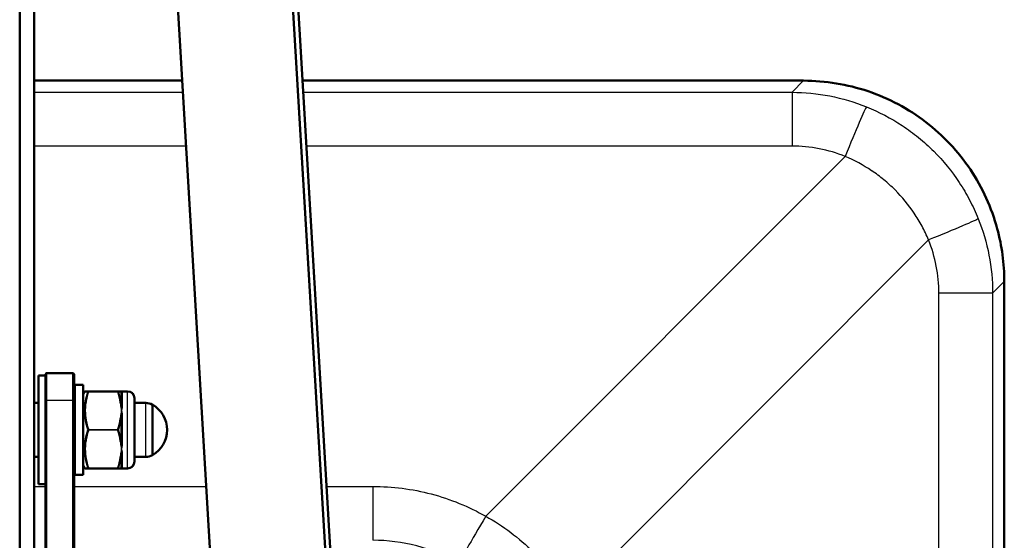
# Model space of a CAD drawing. Header units: millimetres. Extents: x 196 to 2279, y -1387 to 2348.
# Tile 76 of 82: x 445 to 662, y 1712 to 1827. Entities that reach past the tile are written whole.
import ezdxf

# ---------------------------------------------------------------- set-up
doc = ezdxf.new("R2010")
doc.units = ezdxf.units.MM
doc.header["$LTSCALE"] = 0.75
doc.layers.add('Visible', color=7, linetype='Continuous', lineweight=50)
doc.layers.add('Visible Narrow', color=7, linetype='Continuous', lineweight=25)

msp = doc.modelspace()

# ---------------------------------------------------------------- linework, layer by layer
at = {"layer": 'Visible', "extrusion": (0, 1, -2.96628e-13)}
for p, q in [((444.88, 2319, 219.7), (444.88, 1507.27, 688.35)), ((448.05, 1649.18, -558.83), (448.05, 2195.86, 92.69)), ((457.95, 2196.11, 278.49), (499.51, 1498.8, -556.94)), ((524.92, 1498.8, -556.94), (483.37, 2196.11, 278.49)), ((517.45, 1643.67, -423.03), (484.54, 2195.96, 238.67)), ((480.74, 1813.61, -1009.56), (448.05, 1813.61, -1009.56)), ((618.01, 1813.61, -1009.56), (507.33, 1813.61, -1009.56)), ((662.32, 1397.63, -1009.56), (662.32, 1769.29, -1009.56)), ((450.55, 1748.55, -477.87), (449.05, 1748.55, -477.87)), ((450.55, 1748.85, -477.87), (450.75, 1749.05, -477.87)), ((456.7, 1749.05, -477.87), (450.75, 1749.05, -477.87)), ((456.9, 1748.85, -477.87), (456.7, 1749.05, -477.87)), ((457.1, 1746.45, -477.87), (458.9, 1746.45, -477.87)), ((458.9, 1744.45, -477.87), (459.19, 1744.95, -477.87)), ((460.12, 1745.05, -473.02), (466.48, 1745.05, -473.02)), ((467.36, 1745.05, -477.87), (468.7, 1745.05, -477.87)), ((448.05, 1742.53, -477.87), (449.05, 1742.53, -477.87)), ((450.55, 1639.97, -404.44), (450.55, 1742.96, -467.37)), ((450.75, 1743.06, -467.2), (450.75, 1640.07, -404.27)), ((456.7, 1640.07, -404.27), (456.7, 1743.06, -467.2)), ((456.9, 1742.96, -467.37), (456.9, 1642.08, -405.73)), ((472.72, 1742.5, -477.87), (470.2, 1742.5, -477.87)), ((448.05, 1730.57, -477.87), (449.05, 1730.57, -477.87)), ((472.72, 1730.6, -477.87), (470.2, 1730.6, -477.87)), ((457.1, 1726.65, -477.87), (458.9, 1726.65, -477.87)), ((458.9, 1728.65, -477.87), (459.19, 1728.15, -477.87)), ((466.48, 1728.05, -473.02), (460.12, 1728.05, -473.02)), ((467.36, 1728.05, -477.87), (468.7, 1728.05, -477.87)), ((450.55, 1724.55, -477.87), (449.05, 1724.55, -477.87))]:
    msp.add_line(p, q, dxfattribs=at)
at = {"layer": 'Visible', "extrusion": (1, 0, 0)}
msp.add_arc((1736.55, -477.87, 449.05), 12, 0, 180, dxfattribs=at)
at = {"layer": 'Visible', "extrusion": (-1, 7.93245e-16, 1.20776e-15)}
msp.add_arc((-1736.55, -477.87, -450.55), 12.3, 121.4258, 180, dxfattribs=at)
at = {"layer": 'Visible', "extrusion": (1, -7.10543e-16, -1.31326e-15)}
msp.add_arc((1736.55, -477.87, 450.75), 12.5, 0, 58.5742, dxfattribs=at)
at = {"layer": 'Visible', "extrusion": (-1, -1.70035e-16, 9.3658e-16)}
msp.add_arc((-1736.55, -477.87, -456.7), 12.5, 121.4258, 180, dxfattribs=at)
at = {"layer": 'Visible', "extrusion": (1, 3.61048e-16, -6.4372e-16)}
msp.add_arc((1736.55, -477.87, 456.9), 12.3, 0, 58.5742, dxfattribs=at)
at = {"layer": 'Visible', "extrusion": (0, -2.96628e-13, -1)}
for centre, radius, start, end in [((-457.1, 1746.25, 477.87), 0.2, 0, 90), ((-468.7, 1743.55, 477.87), 1.5, 90, 180), ((-472.72, 1739.5, 477.87), 3, 90, 119.6598), ((-470.98, 1736.55, 477.87), 6.43, 120.1304, 239.8696), ((-472.72, 1733.6, 477.87), 3, 240.3402, 270), ((-468.7, 1729.55, 477.87), 1.5, 180, 270), ((-457.1, 1726.85, 477.87), 0.2, 270, 0)]:
    msp.add_arc(centre, radius, start, end, dxfattribs=at)
at = {"layer": 'Visible', "extrusion": (-1, -1.04838e-42, -3.62195e-30)}
msp.add_arc((-1736.55, -477.87, -458.9), 9.9, 0, 180, dxfattribs=at)
at = {"layer": 'Visible', "extrusion": (1, 2.38774e-43, 8.0496e-31)}
msp.add_arc((1736.55, -477.87, 470.2), 7, 0, 180, dxfattribs=at)
at = {"layer": 'Visible', "extrusion": (-1, 0, 0)}
msp.add_arc((-1736.55, -477.87, -474.2), 5.56, 0, 180, dxfattribs=at)
at = {"layer": 'Visible'}
for points, knots in [([(618.01, 1813.61, -1009.56), (622.81, 1813.61, -1009.56), (627.67, 1812.81, -1009.56), (636.79, 1809.74, -1009.56), (641.15, 1807.41, -1009.56), (648.79, 1801.57, -1009.56), (652.15, 1797.98, -1009.56), (657.49, 1790.02, -1009.56), (659.52, 1785.55, -1009.56), (661.8, 1777.15, -1009.56), (662.32, 1773.2, -1009.56), (662.32, 1769.29, -1009.56)], [0, 0, 0, 0, 1.440455, 1.440455, 2.88612, 2.88612, 4.324146, 4.324146, 5.760875, 5.760875, 6.934222, 6.934222, 6.934222, 6.934222]), ([(459.19, 1744.95, -477.87), (459.2, 1744.97, -477.87), (459.22, 1744.98, -477.87), (459.25, 1745.01, -477.87), (459.27, 1745.02, -477.87), (459.31, 1745.04, -477.87), (459.33, 1745.05, -477.87), (459.35, 1745.05, -477.87), (459.36, 1745.05, -477.87), (459.36, 1745.05, -477.87)], [0.00008058, 0.00008058, 0.00008058, 0.00008058, 0.00644198, 0.00644198, 0.01294518, 0.01294518, 0.01944618, 0.01944618, 0.02085688, 0.02085688, 0.02085688, 0.02085688]), ([(459.36, 1745.05, -477.87), (459.36, 1745.05, -477.05), (459.44, 1745.05, -476.23), (459.57, 1745.05, -475.42), (459.57, 1745.05, -475.41), (459.57, 1745.05, -475.39), (459.58, 1745.05, -475.38), (459.71, 1745.05, -474.58), (459.9, 1745.05, -473.8), (460.12, 1745.05, -473.02)], [0.005007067, 0.005007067, 0.005007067, 0.005007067, 0.00747177, 0.00747177, 0.00747177, 0.007516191, 0.007516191, 0.007516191, 0.009942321, 0.009942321, 0.009942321, 0.009942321]), ([(459.36, 1728.05, -477.87), (459.36, 1728.05, -477.87), (459.36, 1728.05, -477.87), (459.35, 1728.05, -477.87), (459.34, 1728.05, -477.87), (459.31, 1728.05, -477.87), (459.3, 1728.06, -477.87), (459.26, 1728.07, -477.87), (459.24, 1728.09, -477.87), (459.21, 1728.12, -477.87), (459.2, 1728.13, -477.87), (459.19, 1728.15, -477.87)], [0, 0, 0, 0, 0.00012207, 0.00012207, 0.00404651, 0.00404651, 0.00797095, 0.00797095, 0.01593687, 0.01593687, 0.0207682, 0.0207682, 0.0207682, 0.0207682]), ([(460.12, 1728.05, -473.02), (459.9, 1728.05, -473.8), (459.71, 1728.05, -474.58), (459.57, 1728.05, -475.38), (459.57, 1728.05, -475.39), (459.57, 1728.05, -475.4), (459.57, 1728.05, -475.42), (459.44, 1728.05, -476.23), (459.36, 1728.05, -477.05), (459.36, 1728.05, -477.87)], [0.000059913, 0.000059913, 0.000059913, 0.000059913, 0.002479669, 0.002479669, 0.002479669, 0.002518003, 0.002518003, 0.002518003, 0.00497482, 0.00497482, 0.00497482, 0.00497482]), ([(460.12, 1728.05, -482.72), (460.11, 1728.05, -482.67), (460.09, 1728.05, -482.62), (460.07, 1728.05, -482.54), (460.06, 1728.05, -482.5), (460.04, 1728.05, -482.43), (460.03, 1728.05, -482.4), (460.02, 1728.05, -482.35), (460.01, 1728.05, -482.33), (460, 1728.05, -482.3), (460, 1728.05, -482.28), (459.99, 1728.05, -482.26), (459.99, 1728.05, -482.26), (459.99, 1728.05, -482.25), (459.99, 1728.05, -482.25), (459.99, 1728.05, -482.25), (459.99, 1728.05, -482.25), (459.99, 1728.05, -482.24), (459.99, 1728.05, -482.24), (459.99, 1728.05, -482.24), (459.99, 1728.05, -482.24), (459.99, 1728.05, -482.24), (459.99, 1728.05, -482.24), (459.99, 1728.05, -482.24), (459.99, 1728.05, -482.24), (459.99, 1728.05, -482.24), (459.99, 1728.05, -482.24), (459.99, 1728.05, -482.24), (459.99, 1728.05, -482.24), (459.99, 1728.05, -482.24), (459.99, 1728.05, -482.24), (459.99, 1728.05, -482.23), (459.99, 1728.05, -482.23), (459.99, 1728.05, -482.23), (459.99, 1728.05, -482.23), (459.99, 1728.05, -482.23)], [0, 0, 0, 0, 0.01536442, 0.01536442, 0.02688771, 0.02688771, 0.03704736, 0.03704736, 0.04212718, 0.04212718, 0.04720699, 0.04720699, 0.04847694, 0.04847694, 0.04911192, 0.04911192, 0.04942941, 0.04942941, 0.0497469, 0.0497469, 0.05006439, 0.05006439, 0.05014376, 0.05014376, 0.05022313, 0.05022313, 0.0503025, 0.0503025, 0.05034219, 0.05034219, 0.05038187, 0.05038187, 0.05040569, 0.05040569, 0.0504295, 0.0504295, 0.0504295, 0.0504295])]:
    msp.add_open_spline(points, degree=3, knots=knots, dxfattribs=at)
for points in [[(466.48, 1745.05, -473.02), (466.75, 1745.05, -473.94), (466.96, 1745.05, -474.87), (467.1, 1745.05, -475.82)], [(467.1, 1745.05, -475.82), (467.12, 1745.05, -475.98), (467.15, 1745.05, -476.14), (467.18, 1745.05, -476.3)], [(467.18, 1745.05, -476.3), (467.27, 1745.05, -476.82), (467.33, 1745.05, -477.35), (467.36, 1745.05, -477.87)], [(467.1, 1728.05, -475.82), (466.96, 1728.05, -474.87), (466.75, 1728.05, -473.94), (466.48, 1728.05, -473.02)], [(467.18, 1728.05, -476.3), (467.15, 1728.05, -476.14), (467.12, 1728.05, -475.98), (467.1, 1728.05, -475.82)], [(467.36, 1728.05, -477.87), (467.33, 1728.05, -477.35), (467.27, 1728.05, -476.82), (467.18, 1728.05, -476.3)]]:
    msp.add_open_spline(points, degree=3, dxfattribs=at)
at = {"layer": 'Visible Narrow', "extrusion": (0, 1, -2.96628e-13)}
for p, q in [((480.74, 1813.61, -1009.52), (448.05, 1813.61, -1009.52)), ((618.01, 1813.61, -1009.52), (507.33, 1813.61, -1009.52)), ((615.44, 1811.04, -976.41), (618.01, 1813.61, -1009.52)), ((448.05, 1811.04, -976.41), (480.9, 1811.04, -976.41)), ((507.48, 1811.04, -976.41), (615.44, 1811.04, -976.41)), ((481.61, 1799.16, -964.72), (448.05, 1799.16, -964.72)), ((615.44, 1799.16, -964.72), (508.19, 1799.16, -964.72)), ((547.79, 1717.5, -959.69), (627.18, 1796.89, -964.58)), ((645.61, 1778.47, -964.58), (566.21, 1699.08, -959.69)), ((662.32, 1769.29, -1009.52), (659.75, 1766.72, -976.41)), ((662.32, 1397.63, -1009.52), (662.32, 1769.29, -1009.52)), ((647.87, 1400.2, -964.72), (647.87, 1766.72, -964.72)), ((659.75, 1766.72, -976.41), (659.75, 1400.2, -976.41)), ((466.48, 1745, -472.93), (460.12, 1745, -472.93)), ((450.55, 1742.96, -467.37), (450.75, 1743.06, -467.2)), ((456.7, 1743.06, -467.2), (450.75, 1743.06, -467.2)), ((456.7, 1743.06, -467.2), (456.9, 1742.96, -467.37)), ((460.12, 1736.6, -468.08), (466.48, 1736.6, -468.08)), ((466.48, 1736.5, -468.08), (460.12, 1736.5, -468.08)), ((460.12, 1728.1, -472.93), (466.48, 1728.1, -472.93)), ((448.05, 1724.07, -960.1), (450.55, 1724.07, -960.1)), ((456.9, 1724.07, -960.1), (486.08, 1724.07, -960.1)), ((512.66, 1724.07, -960.1), (522.87, 1724.07, -960.1))]:
    msp.add_line(p, q, dxfattribs=at)
at = {"layer": 'Visible Narrow', "extrusion": (1, 0, 0)}
for centre, radius, start, end in [((1813.11, -1009.56, 618.01), 0.5, 0, 4.438), ((1798.38, -977.39, 615.44), 12.7, 4.438, 86.479), ((1744.95, -473.02, 460.12), 0.1, 0.0001, 60), ((1736.55, -477.87, 467.53), 8.5, 70.6857, 109.3143), ((1736.55, -468.17, 460.12), 0.1, 60, 120), ((1736.55, -477.87, 467.53), 8.5, 130.6857, 169.3143), ((1728.15, -473.02, 460.12), 0.1, 120, 180)]:
    msp.add_arc(centre, radius, start, end, dxfattribs=at)
at = {"layer": 'Visible Narrow', "extrusion": (0.927791, -0.372396, 0.022914)}
msp.add_arc((1900.48, -975.01, -109.36), 12.7, 5.7596, 86.7327, dxfattribs=at)
at = {"layer": 'Visible Narrow', "extrusion": (0.372396, -0.927791, -0.022914)}
msp.add_arc((1260.89, -1009.31, -1387.52), 12.7, 5.7596, 86.7327, dxfattribs=at)
at = {"layer": 'Visible Narrow', "extrusion": (0, -1, 2.96628e-13)}
msp.add_arc((661.82, -1009.56, -1769.29), 0.5, 0, 4.438, dxfattribs=at)
at = {"layer": 'Visible Narrow', "extrusion": (-3.03786e-15, -1, 2.99618e-13)}
msp.add_arc((647.09, -977.39, -1766.72), 12.7, 4.438, 86.479, dxfattribs=at)
at = {"layer": 'Visible Narrow', "extrusion": (1, -8.55842e-43, -2.81707e-30)}
msp.add_arc((1736.55, -477.87, 457.1), 9.9, 0, 180, dxfattribs=at)
at = {"layer": 'Visible Narrow', "extrusion": (1, -2.18999e-19, 2.66283e-12)}
msp.add_arc((1744.95, -473.02, 466.48), 0.1, 0, 60, dxfattribs=at)
at = {"layer": 'Visible Narrow', "extrusion": (-0.137281, -1.18985e-12, 0.990532)}
msp.add_arc((-1744.85, 397.35, -535.44), 0.2, 119.0374, 180, dxfattribs=at)
at = {"layer": 'Visible Narrow', "extrusion": (-0.182291, -3.04796e-12, 0.983245)}
msp.add_arc((-1744.85, 372.52, -553.49), 0.2, 134.0111, 180, dxfattribs=at)
at = {"layer": 'Visible Narrow', "extrusion": (-1, 6.21876e-15, 2.56632e-15)}
msp.add_arc((-1736.55, -477.87, -467.27), 8.65, 133.8896, 166.1104, dxfattribs=at)
at = {"layer": 'Visible Narrow', "extrusion": (-2.08972e-13, -0.185422, 0.982659)}
msp.add_arc((467.53, 1626.63, -791.58), 0.3, 224.9961, 270, dxfattribs=at)
at = {"layer": 'Visible Narrow', "extrusion": (1, -3.96074e-15, -1.55112e-15)}
msp.add_arc((1736.55, -477.87, 467.53), 8.5, 10.6857, 49.3143, dxfattribs=at)
at = {"layer": 'Visible Narrow', "extrusion": (-1, 5.22458e-16, -1.54976e-28)}
msp.add_arc((-1736.55, -477.87, -468.7), 8.5, 0, 180, dxfattribs=at)
at = {"layer": 'Visible Narrow', "extrusion": (0.137281, -0.857826, 0.495266)}
msp.add_arc((736.58, 405.8, -1664.24), 0.2, 24.5056, 85.4682, dxfattribs=at)
at = {"layer": 'Visible Narrow', "extrusion": (0.182291, -0.851515, 0.491622)}
msp.add_arc((821.5, 378.82, -1630.01), 0.2, 38.0031, 83.992, dxfattribs=at)
at = {"layer": 'Visible Narrow', "extrusion": (4.30636e-12, -0.758297, 0.65191)}
msp.add_arc((467.53, 778.5, -1628.35), 0.3, 224.9961, 270, dxfattribs=at)
at = {"layer": 'Visible Narrow', "extrusion": (-1, 0, 0)}
for centre, radius, start, end in [((-1736.55, -477.87, -472.72), 5.95, 0, 180), ((-1736.55, -477.87, -467.27), 8.65, 73.8896, 106.1104), ((-1736.55, -477.87, -467.27), 8.65, 13.8896, 46.1104)]:
    msp.add_arc(centre, radius, start, end, dxfattribs=at)
at = {"layer": 'Visible Narrow', "extrusion": (-0.137281, -0.857826, 0.495266)}
msp.add_arc((186.44, 478.95, -1788.42), 0.2, 33.5691, 94.5318, dxfattribs=at)
at = {"layer": 'Visible Narrow', "extrusion": (-0.182291, -0.851515, 0.491622)}
msp.add_arc((92.72, 475.04, -1797.25), 0.2, 50.0191, 96.008, dxfattribs=at)
at = {"layer": 'Visible Narrow', "extrusion": (-1.14936e-13, -0.943719, 0.330749)}
msp.add_arc((467.53, 132.19, -1796.87), 0.3, 224.9961, 270, dxfattribs=at)
at = {"layer": 'Visible Narrow', "extrusion": (1, -2.30608e-12, 1.33141e-12)}
msp.add_arc((1736.55, -468.17, 466.48), 0.1, 60, 120, dxfattribs=at)
at = {"layer": 'Visible Narrow', "extrusion": (0.137281, -0.857826, -0.495266)}
msp.add_arc((735.27, -1219.54, -1190.89), 0.2, 33.5691, 94.5318, dxfattribs=at)
at = {"layer": 'Visible Narrow', "extrusion": (0.182291, -0.851515, -0.491622)}
msp.add_arc((819.76, -1194.58, -1160.14), 0.2, 50.0191, 96.008, dxfattribs=at)
at = {"layer": 'Visible Narrow', "extrusion": (3.37025e-12, -0.943719, -0.330749)}
msp.add_arc((467.53, -1016.54, -1480.76), 0.3, 224.9961, 270, dxfattribs=at)
at = {"layer": 'Visible Narrow', "extrusion": (-0.182291, -0.851515, -0.491622)}
msp.add_arc((94.46, -1290.8, -1327.39), 0.2, 38.0031, 83.992, dxfattribs=at)
at = {"layer": 'Visible Narrow', "extrusion": (6.323e-13, -0.758297, -0.65191)}
msp.add_arc((467.53, -1485.64, -1005.29), 0.3, 224.9961, 270, dxfattribs=at)
at = {"layer": 'Visible Narrow', "extrusion": (-0.137281, -0.857826, -0.495266)}
msp.add_arc((187.75, -1292.7, -1315.07), 0.2, 24.5056, 85.4682, dxfattribs=at)
at = {"layer": 'Visible Narrow', "extrusion": (1, -4.98803e-13, -2.36705e-13)}
msp.add_arc((1728.15, -473.02, 466.48), 0.1, 120, 180, dxfattribs=at)
at = {"layer": 'Visible Narrow', "extrusion": (-0.137281, 6.60969e-13, 0.990532)}
msp.add_arc((-1728.25, 397.35, -535.44), 0.2, 0, 60.9626, dxfattribs=at)
at = {"layer": 'Visible Narrow', "extrusion": (-0.182291, -4.63647e-13, 0.983245)}
msp.add_arc((-1728.25, 372.52, -553.49), 0.2, 360, 45.9889, dxfattribs=at)
at = {"layer": 'Visible Narrow', "extrusion": (-1.39323e-12, -0.185422, -0.982659)}
msp.add_arc((467.53, -1786.24, 147.59), 0.3, 224.9961, 270, dxfattribs=at)
at = {"layer": 'Visible Narrow', "extrusion": (-1, 1.22675e-15, 2.72722e-15)}
msp.add_arc((-1724.85, -947.42, -522.87), 12.7, 273.521, 356.376, dxfattribs=at)
at = {"layer": 'Visible Narrow', "extrusion": (-0.869208, 0.493513, -0.030366)}
msp.add_arc((-1764.7, -935.28, 400.61), 12.7, 273.0614, 355.0661, dxfattribs=at)
at = {"layer": 'Visible Narrow'}
for points, knots in [([(662.32, 1769.29, -1009.52), (662.32, 1772.2, -1009.52), (662.04, 1775.1, -1009.52), (660.91, 1780.8, -1009.51), (660.06, 1783.59, -1009.51), (657.84, 1788.95, -1009.51), (656.47, 1791.52, -1009.51), (653.25, 1796.34, -1009.5), (651.41, 1798.59, -1009.5), (647.31, 1802.69, -1009.5), (645.06, 1804.54, -1009.5), (640.23, 1807.76, -1009.51), (637.66, 1809.13, -1009.51), (632.3, 1811.35, -1009.51), (629.51, 1812.19, -1009.51), (623.82, 1813.32, -1009.52), (620.91, 1813.61, -1009.52), (618.01, 1813.61, -1009.52)], [5.500781, 5.500781, 5.500781, 5.500781, 5.696382, 5.696382, 5.891983, 5.891983, 6.087584, 6.087584, 6.283185, 6.283185, 6.478786, 6.478786, 6.674387, 6.674387, 6.869989, 6.869989, 7.06559, 7.06559, 7.06559, 7.06559]), ([(615.44, 1811.04, -976.41), (618.23, 1811.03, -976.35), (621.04, 1810.76, -976.28), (623.8, 1810.23, -976.21), (626.57, 1809.69, -976.14), (629.27, 1808.89, -976.06), (631.86, 1807.85, -975.98)], [5.7789511, 5.7789511, 5.7789511, 5.7789511, 5.9682298, 5.9682298, 5.9682298, 6.1575085, 6.1575085, 6.1575085, 6.1575085]), ([(631.86, 1807.85, -975.98), (634.66, 1806.72, -975.89), (637.3, 1805.34, -975.83), (639.78, 1803.7, -975.78), (641.02, 1802.88, -975.76), (642.22, 1802, -975.74), (643.38, 1801.05, -975.73), (643.97, 1800.57, -975.72), (644.54, 1800.08, -975.72), (645.1, 1799.58, -975.71), (645.66, 1799.07, -975.71), (646.2, 1798.56, -975.71), (646.73, 1798.03, -975.71), (648.84, 1795.91, -975.71), (650.72, 1793.61, -975.73), (652.37, 1791.12, -975.78), (652.79, 1790.5, -975.79), (653.18, 1789.86, -975.8), (653.57, 1789.22, -975.82), (653.95, 1788.57, -975.83), (654.32, 1787.91, -975.85), (654.67, 1787.24, -975.87), (655.37, 1785.91, -975.9), (656, 1784.55, -975.94), (656.56, 1783.15, -975.98)], [0, 0, 0, 0, 0.00892122, 0.00892122, 0.00892122, 0.01338202, 0.01338202, 0.01338202, 0.01561245, 0.01561245, 0.01561245, 0.01784289, 0.01784289, 0.01784289, 0.02676437, 0.02676437, 0.02676437, 0.02899489, 0.02899489, 0.02899489, 0.03122525, 0.03122525, 0.03122525, 0.03568582, 0.03568582, 0.03568582, 0.03568582]), ([(627.18, 1796.89, -964.58), (625.33, 1797.63, -964.62), (623.4, 1798.2, -964.66), (621.42, 1798.59, -964.68), (619.45, 1798.97, -964.71), (617.43, 1799.16, -964.72), (615.44, 1799.16, -964.72)], [0.1256768, 0.1256768, 0.1256768, 0.1256768, 0.3149554, 0.3149554, 0.3149554, 0.5042342, 0.5042342, 0.5042342, 0.5042342]), ([(645.61, 1778.47, -964.58), (645.17, 1779.5, -964.55), (644.69, 1780.51, -964.53), (644.16, 1781.49, -964.51), (643.89, 1781.98, -964.5), (643.61, 1782.47, -964.49), (643.32, 1782.95, -964.48), (643.03, 1783.43, -964.47), (642.73, 1783.9, -964.46), (642.42, 1784.36, -964.45), (641.18, 1786.2, -964.42), (639.77, 1787.91, -964.41), (638.19, 1789.49, -964.41), (637.8, 1789.88, -964.41), (637.4, 1790.27, -964.41), (636.98, 1790.64, -964.41), (636.57, 1791.02, -964.41), (636.14, 1791.39, -964.41), (635.71, 1791.74, -964.42), (634.85, 1792.45, -964.43), (633.96, 1793.11, -964.44), (633.04, 1793.73, -964.45), (633.04, 1793.73, -964.45), (633.03, 1793.74, -964.45), (633.03, 1793.74, -964.45), (631.19, 1794.97, -964.48), (629.25, 1796.03, -964.53), (627.18, 1796.89, -964.58)], [0, 0, 0, 0, 0.00335095, 0.00335095, 0.00335095, 0.00502964, 0.00502964, 0.00502964, 0.00670935, 0.00670935, 0.00670935, 0.01343474, 0.01343474, 0.01343474, 0.01511408, 0.01511408, 0.01511408, 0.01679342, 0.01679342, 0.01679342, 0.02015211, 0.02015211, 0.02015211, 0.02016408, 0.02016408, 0.02016408, 0.02686948, 0.02686948, 0.02686948, 0.02686948]), ([(656.56, 1783.15, -975.98), (657.6, 1780.56, -976.06), (658.4, 1777.85, -976.14), (658.94, 1775.09, -976.21), (659.48, 1772.33, -976.28), (659.75, 1769.51, -976.35), (659.75, 1766.72, -976.41)], [0.1256768, 0.1256768, 0.1256768, 0.1256768, 0.3149555, 0.3149555, 0.3149555, 0.5042342, 0.5042342, 0.5042342, 0.5042342]), ([(647.87, 1766.72, -964.72), (647.87, 1768.72, -964.72), (647.68, 1770.73, -964.71), (647.3, 1772.71, -964.68), (646.92, 1774.68, -964.66), (646.35, 1776.62, -964.62), (645.61, 1778.47, -964.58)], [5.7789511, 5.7789511, 5.7789511, 5.7789511, 5.9682299, 5.9682299, 5.9682299, 6.1575085, 6.1575085, 6.1575085, 6.1575085]), ([(459.93, 1744.93, -473.03), (459.71, 1744.94, -473.82), (459.52, 1744.94, -474.62), (459.26, 1744.95, -476.23), (459.19, 1744.95, -477.06), (459.19, 1744.95, -477.87)], [0, 0, 0, 0, 0.002457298, 0.002457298, 0.004908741, 0.004908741, 0.004908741, 0.004908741]), ([(459.93, 1736.55, -468.19), (459.71, 1737.23, -468.58), (459.52, 1737.92, -468.97), (459.26, 1739.31, -469.77), (459.19, 1740.02, -470.17), (459.19, 1741.08, -470.79), (459.21, 1741.44, -471), (459.27, 1742.15, -471.41), (459.32, 1742.5, -471.61), (459.52, 1743.56, -472.23), (459.71, 1744.25, -472.63), (459.93, 1744.93, -473.03)], [0, 0, 0, 0, 0.002438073, 0.002438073, 0.004876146, 0.004876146, 0.006095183, 0.006095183, 0.007314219, 0.007314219, 0.009752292, 0.009752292, 0.009752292, 0.009752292]), ([(460.12, 1745, -472.93), (459.89, 1744.32, -472.54), (459.71, 1743.64, -472.15), (459.57, 1742.95, -471.75), (459.57, 1742.94, -471.75), (459.57, 1742.93, -471.74), (459.57, 1742.92, -471.73), (459.5, 1742.57, -471.54), (459.45, 1742.23, -471.34), (459.42, 1741.88, -471.14), (459.42, 1741.87, -471.13), (459.42, 1741.87, -471.13), (459.42, 1741.86, -471.12), (459.38, 1741.51, -470.92), (459.36, 1741.15, -470.71), (459.36, 1740.8, -470.51), (459.36, 1740.08, -470.09), (459.44, 1739.37, -469.69), (459.57, 1738.67, -469.28), (459.57, 1738.66, -469.28), (459.57, 1738.66, -469.27), (459.57, 1738.65, -469.27), (459.71, 1737.96, -468.87), (459.89, 1737.28, -468.48), (460.12, 1736.6, -468.08)], [0.000059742, 0.000059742, 0.000059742, 0.000059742, 0.002480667, 0.002480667, 0.002480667, 0.002519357, 0.002519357, 0.002519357, 0.003724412, 0.003724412, 0.003724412, 0.003749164, 0.003749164, 0.003749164, 0.004971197, 0.004971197, 0.004971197, 0.007438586, 0.007438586, 0.007438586, 0.007465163, 0.007465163, 0.007465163, 0.009898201, 0.009898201, 0.009898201, 0.009898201]), ([(460.12, 1745, -472.93), (460.08, 1745, -472.94), (460.04, 1745, -472.95), (460.01, 1744.99, -472.97), (459.98, 1744.97, -472.98), (459.95, 1744.96, -473), (459.93, 1744.93, -473.03)], [0.0000000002, 0.0000000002, 0.0000000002, 0.0000000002, 0.0001165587, 0.0001165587, 0.0001165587, 0.0002331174, 0.0002331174, 0.0002331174, 0.0002331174]), ([(466.48, 1745.05, -473.02), (466.52, 1745.05, -473.01), (466.56, 1745.03, -473.01), (466.59, 1745.01, -473.01), (466.63, 1744.99, -473.02), (466.65, 1744.97, -473.02), (466.67, 1744.93, -473.03)], [0, 0, 0, 0, 0.0001165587, 0.0001165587, 0.0001165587, 0.0002331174, 0.0002331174, 0.0002331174, 0.0002331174]), ([(467.32, 1744.99, -476.28), (467.3, 1744.98, -476.15), (467.29, 1744.97, -476.01), (467.28, 1744.95, -475.88), (467.27, 1744.95, -475.85), (467.27, 1744.95, -475.82), (467.27, 1744.94, -475.79)], [0, 0, 0, 0, 0.000400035, 0.000400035, 0.000400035, 0.0004882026, 0.0004882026, 0.0004882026, 0.0004882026]), ([(467.27, 1742.54, -471.64), (467.28, 1742.44, -471.56), (467.29, 1742.33, -471.48), (467.31, 1742.22, -471.41), (467.31, 1742.19, -471.39), (467.31, 1742.17, -471.37), (467.32, 1742.15, -471.36)], [0, 0, 0, 0, 0.0004000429, 0.0004000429, 0.0004000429, 0.0004882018, 0.0004882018, 0.0004882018, 0.0004882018]), ([(467.53, 1742.09, -471.42), (467.53, 1741.89, -471.25), (467.51, 1741.68, -471.09), (467.48, 1741.46, -470.94), (467.45, 1741.25, -470.78), (467.41, 1741.02, -470.64), (467.36, 1740.8, -470.51)], [0, 0, 0, 0, 0.000794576, 0.000794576, 0.000794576, 0.001593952, 0.001593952, 0.001593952, 0.001593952]), ([(467.32, 1739.39, -469.77), (467.3, 1739.27, -469.71), (467.29, 1739.15, -469.65), (467.28, 1739.03, -469.6), (467.27, 1739, -469.58), (467.27, 1738.97, -469.57), (467.27, 1738.95, -469.56)], [0, 0, 0, 0, 0.000400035, 0.000400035, 0.000400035, 0.0004882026, 0.0004882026, 0.0004882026, 0.0004882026]), ([(459.93, 1728.16, -473.03), (459.71, 1728.84, -472.63), (459.52, 1729.53, -472.23), (459.26, 1730.92, -471.42), (459.19, 1731.62, -471.02), (459.19, 1732.68, -470.4), (459.21, 1733.04, -470.2), (459.27, 1733.75, -469.79), (459.32, 1734.11, -469.58), (459.52, 1735.16, -468.98), (459.71, 1735.86, -468.58), (459.93, 1736.55, -468.19)], [0, 0, 0, 0, 0.002438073, 0.002438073, 0.004876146, 0.004876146, 0.006095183, 0.006095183, 0.007314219, 0.007314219, 0.009752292, 0.009752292, 0.009752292, 0.009752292]), ([(460.12, 1736.5, -468.08), (459.89, 1735.82, -468.47), (459.71, 1735.14, -468.87), (459.57, 1734.45, -469.27), (459.57, 1734.44, -469.27), (459.57, 1734.43, -469.28), (459.57, 1734.42, -469.28), (459.5, 1734.07, -469.48), (459.45, 1733.73, -469.68), (459.42, 1733.38, -469.88), (459.42, 1733.37, -469.89), (459.42, 1733.37, -469.89), (459.42, 1733.36, -469.9), (459.38, 1733.01, -470.1), (459.36, 1732.65, -470.31), (459.36, 1732.3, -470.51), (459.36, 1731.58, -470.92), (459.44, 1730.87, -471.33), (459.57, 1730.17, -471.74), (459.57, 1730.16, -471.74), (459.57, 1730.16, -471.75), (459.57, 1730.15, -471.75), (459.71, 1729.46, -472.15), (459.89, 1728.78, -472.54), (460.12, 1728.1, -472.93)], [0.000059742, 0.000059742, 0.000059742, 0.000059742, 0.002480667, 0.002480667, 0.002480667, 0.002519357, 0.002519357, 0.002519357, 0.003724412, 0.003724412, 0.003724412, 0.003749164, 0.003749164, 0.003749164, 0.004971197, 0.004971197, 0.004971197, 0.007438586, 0.007438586, 0.007438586, 0.007465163, 0.007465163, 0.007465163, 0.009898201, 0.009898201, 0.009898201, 0.009898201]), ([(460.12, 1736.5, -468.08), (460.08, 1736.5, -468.08), (460.04, 1736.51, -468.09), (460.01, 1736.52, -468.11), (459.98, 1736.53, -468.13), (459.95, 1736.54, -468.16), (459.93, 1736.55, -468.19)], [0.0000000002, 0.0000000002, 0.0000000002, 0.0000000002, 0.0001165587, 0.0001165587, 0.0001165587, 0.0002331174, 0.0002331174, 0.0002331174, 0.0002331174]), ([(466.48, 1736.6, -468.08), (466.52, 1736.59, -468.08), (466.56, 1736.58, -468.09), (466.59, 1736.58, -468.11), (466.63, 1736.57, -468.13), (466.65, 1736.56, -468.16), (466.67, 1736.55, -468.19)], [0, 0, 0, 0, 0.0001165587, 0.0001165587, 0.0001165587, 0.0002331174, 0.0002331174, 0.0002331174, 0.0002331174]), ([(467.27, 1734.15, -469.56), (467.28, 1734.03, -469.62), (467.29, 1733.91, -469.67), (467.31, 1733.79, -469.73), (467.31, 1733.76, -469.74), (467.31, 1733.73, -469.75), (467.32, 1733.71, -469.77)], [0, 0, 0, 0, 0.0004000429, 0.0004000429, 0.0004000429, 0.0004882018, 0.0004882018, 0.0004882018, 0.0004882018]), ([(467.53, 1733.74, -469.85), (467.53, 1733.48, -469.94), (467.51, 1733.24, -470.04), (467.48, 1733, -470.15), (467.45, 1732.76, -470.26), (467.41, 1732.52, -470.38), (467.36, 1732.3, -470.51)], [0, 0, 0, 0, 0.000794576, 0.000794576, 0.000794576, 0.001593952, 0.001593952, 0.001593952, 0.001593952]), ([(467.32, 1730.95, -471.36), (467.3, 1730.84, -471.43), (467.29, 1730.73, -471.51), (467.28, 1730.62, -471.59), (467.27, 1730.6, -471.6), (467.27, 1730.57, -471.62), (467.27, 1730.55, -471.64)], [0, 0, 0, 0, 0.000400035, 0.000400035, 0.000400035, 0.0004882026, 0.0004882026, 0.0004882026, 0.0004882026]), ([(459.19, 1728.15, -477.87), (459.19, 1728.15, -477.05), (459.26, 1728.15, -476.24), (459.52, 1728.15, -474.62), (459.71, 1728.16, -473.82), (459.93, 1728.16, -473.03)], [0.004903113, 0.004903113, 0.004903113, 0.004903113, 0.007344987, 0.007344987, 0.009793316, 0.009793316, 0.009793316, 0.009793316]), ([(460.12, 1728.05, -473.02), (460.08, 1728.05, -473.01), (460.04, 1728.06, -473.01), (460.01, 1728.08, -473.01), (459.98, 1728.1, -473.02), (459.95, 1728.13, -473.02), (459.93, 1728.16, -473.03)], [0.0000000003, 0.0000000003, 0.0000000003, 0.0000000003, 0.0001165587, 0.0001165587, 0.0001165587, 0.0002331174, 0.0002331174, 0.0002331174, 0.0002331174]), ([(466.48, 1728.1, -472.93), (466.52, 1728.09, -472.94), (466.56, 1728.1, -472.95), (466.59, 1728.11, -472.97), (466.63, 1728.12, -472.98), (466.65, 1728.14, -473), (466.67, 1728.16, -473.03)], [0, 0, 0, 0, 0.0001165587, 0.0001165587, 0.0001165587, 0.0002331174, 0.0002331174, 0.0002331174, 0.0002331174]), ([(467.27, 1728.15, -475.79), (467.28, 1728.14, -475.93), (467.29, 1728.13, -476.06), (467.31, 1728.12, -476.19), (467.31, 1728.11, -476.22), (467.31, 1728.11, -476.25), (467.32, 1728.11, -476.28)], [0, 0, 0, 0, 0.0004000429, 0.0004000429, 0.0004000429, 0.0004882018, 0.0004882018, 0.0004882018, 0.0004882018]), ([(467.53, 1728.19, -476.29), (467.53, 1728.15, -476.56), (467.51, 1728.11, -476.82), (467.48, 1728.08, -477.08), (467.45, 1728.06, -477.34), (467.41, 1728.05, -477.61), (467.36, 1728.05, -477.87)], [0, 0, 0, 0, 0.000794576, 0.000794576, 0.000794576, 0.001593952, 0.001593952, 0.001593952, 0.001593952]), ([(522.87, 1724.07, -960.1), (527.17, 1724.07, -960.1), (531.54, 1723.52, -960.06), (535.76, 1722.4, -960), (539.99, 1721.29, -959.93), (544.06, 1719.62, -959.82), (547.79, 1717.5, -959.69)], [5.8169529, 5.8169529, 5.8169529, 5.8169529, 6.0733518, 6.0733518, 6.0733518, 6.3297505, 6.3297505, 6.3297505, 6.3297505]), ([(547.79, 1717.5, -959.69), (549.73, 1716.43, -959.63), (551.57, 1715.23, -959.58), (553.32, 1713.92, -959.54), (555.06, 1712.6, -959.51), (556.71, 1711.17, -959.49), (558.27, 1709.62, -959.49), (559.04, 1708.85, -959.49), (559.8, 1708.04, -959.49), (560.52, 1707.2, -959.5), (561.25, 1706.37, -959.51), (561.95, 1705.51, -959.53), (562.61, 1704.63, -959.54), (563.94, 1702.87, -959.58), (565.14, 1701.02, -959.63), (566.21, 1699.08, -959.69)], [0, 0, 0, 0, 0.0065508, 0.0065508, 0.0065508, 0.0131016, 0.0131016, 0.0131016, 0.016377, 0.016377, 0.016377, 0.01964941, 0.01964941, 0.01964941, 0.02620321, 0.02620321, 0.02620321, 0.02620321]), ([(541.57, 1707.26, -948.11), (538.77, 1708.85, -948.21), (535.72, 1710.1, -948.28), (532.55, 1710.94, -948.3), (529.38, 1711.77, -948.32), (526.1, 1712.18, -948.29), (522.87, 1712.18, -948.23)], [6.2366202, 6.2366202, 6.2366202, 6.2366202, 6.4930188, 6.4930188, 6.4930188, 6.7494178, 6.7494178, 6.7494178, 6.7494178])]:
    msp.add_open_spline(points, degree=3, knots=knots, dxfattribs=at)
for points in [[(459.93, 1744.93, -473.03), (459.97, 1745, -473.01), (460.04, 1745.05, -473.01), (460.12, 1745.05, -473.02)], [(466.67, 1744.93, -473.03), (466.63, 1744.98, -472.98), (466.56, 1745.01, -472.94), (466.48, 1745, -472.93)], [(467.1, 1742.57, -471.54), (466.96, 1743.4, -472.01), (466.75, 1744.2, -472.47), (466.48, 1745, -472.93)], [(467.27, 1744.94, -475.79), (467.14, 1744.94, -474.86), (466.93, 1744.94, -473.94), (466.67, 1744.93, -473.03)], [(466.67, 1744.93, -473.03), (466.93, 1744.15, -472.57), (467.14, 1743.35, -472.11), (467.27, 1742.54, -471.64)], [(467.36, 1745.05, -477.87), (467.38, 1745.05, -477.34), (467.37, 1745.03, -476.81), (467.32, 1744.99, -476.28)], [(467.36, 1745.05, -477.87), (467.46, 1745.05, -477.35), (467.53, 1745, -476.82), (467.53, 1744.9, -476.29)], [(467.18, 1742.15, -471.29), (467.15, 1742.29, -471.37), (467.12, 1742.43, -471.45), (467.1, 1742.57, -471.54)], [(467.36, 1740.8, -470.51), (467.33, 1741.25, -470.77), (467.27, 1741.71, -471.03), (467.18, 1742.15, -471.29)], [(467.32, 1742.15, -471.36), (467.37, 1741.71, -471.06), (467.38, 1741.26, -470.77), (467.36, 1740.8, -470.51)], [(467.18, 1739.44, -469.73), (467.27, 1739.89, -469.98), (467.33, 1740.34, -470.25), (467.36, 1740.8, -470.51)], [(467.36, 1740.8, -470.51), (467.38, 1740.34, -470.24), (467.37, 1739.87, -469.99), (467.32, 1739.39, -469.77)], [(467.36, 1740.8, -470.51), (467.46, 1740.34, -470.25), (467.53, 1739.86, -470.03), (467.53, 1739.36, -469.85)], [(466.48, 1736.6, -468.08), (466.75, 1737.39, -468.54), (466.96, 1738.2, -469.01), (467.1, 1739.02, -469.48)], [(467.27, 1738.95, -469.56), (467.14, 1738.14, -469.09), (466.93, 1737.34, -468.64), (466.67, 1736.55, -468.19)], [(467.1, 1739.02, -469.48), (467.12, 1739.16, -469.56), (467.15, 1739.3, -469.65), (467.18, 1739.44, -469.73)], [(459.93, 1736.55, -468.19), (459.97, 1736.57, -468.12), (460.04, 1736.59, -468.08), (460.12, 1736.6, -468.08)], [(466.67, 1736.55, -468.19), (466.63, 1736.53, -468.12), (466.56, 1736.51, -468.08), (466.48, 1736.5, -468.08)], [(467.1, 1734.07, -469.48), (466.96, 1734.9, -469.01), (466.75, 1735.7, -468.54), (466.48, 1736.5, -468.08)], [(466.67, 1736.55, -468.19), (466.93, 1735.76, -468.64), (467.14, 1734.96, -469.09), (467.27, 1734.15, -469.56)], [(467.18, 1733.65, -469.73), (467.15, 1733.79, -469.65), (467.12, 1733.93, -469.56), (467.1, 1734.07, -469.48)], [(467.36, 1732.3, -470.51), (467.33, 1732.75, -470.25), (467.27, 1733.21, -469.98), (467.18, 1733.65, -469.73)], [(467.32, 1733.71, -469.77), (467.37, 1733.23, -469.99), (467.38, 1732.76, -470.24), (467.36, 1732.3, -470.51)], [(467.1, 1730.52, -471.54), (467.12, 1730.66, -471.45), (467.15, 1730.8, -471.37), (467.18, 1730.94, -471.29)], [(467.18, 1730.94, -471.29), (467.27, 1731.39, -471.03), (467.33, 1731.84, -470.77), (467.36, 1732.3, -470.51)], [(467.36, 1732.3, -470.51), (467.38, 1731.84, -470.77), (467.37, 1731.38, -471.06), (467.32, 1730.95, -471.36)], [(467.36, 1732.3, -470.51), (467.46, 1731.84, -470.77), (467.53, 1731.41, -471.08), (467.53, 1731.01, -471.42)], [(466.48, 1728.1, -472.93), (466.75, 1728.89, -472.47), (466.96, 1729.7, -472.01), (467.1, 1730.52, -471.54)], [(467.27, 1730.55, -471.64), (467.14, 1729.74, -472.11), (466.93, 1728.94, -472.57), (466.67, 1728.16, -473.03)], [(459.93, 1728.16, -473.03), (459.97, 1728.11, -472.98), (460.04, 1728.09, -472.94), (460.12, 1728.1, -472.93)], [(466.67, 1728.16, -473.03), (466.63, 1728.09, -473.01), (466.56, 1728.05, -473.01), (466.48, 1728.05, -473.02)], [(466.67, 1728.16, -473.03), (466.93, 1728.16, -473.94), (467.14, 1728.15, -474.86), (467.27, 1728.15, -475.79)], [(467.32, 1728.11, -476.28), (467.37, 1728.07, -476.81), (467.38, 1728.05, -477.34), (467.36, 1728.05, -477.87)]]:
    msp.add_open_spline(points, degree=3, dxfattribs=at)

doc.saveas('drawing.dxf')
